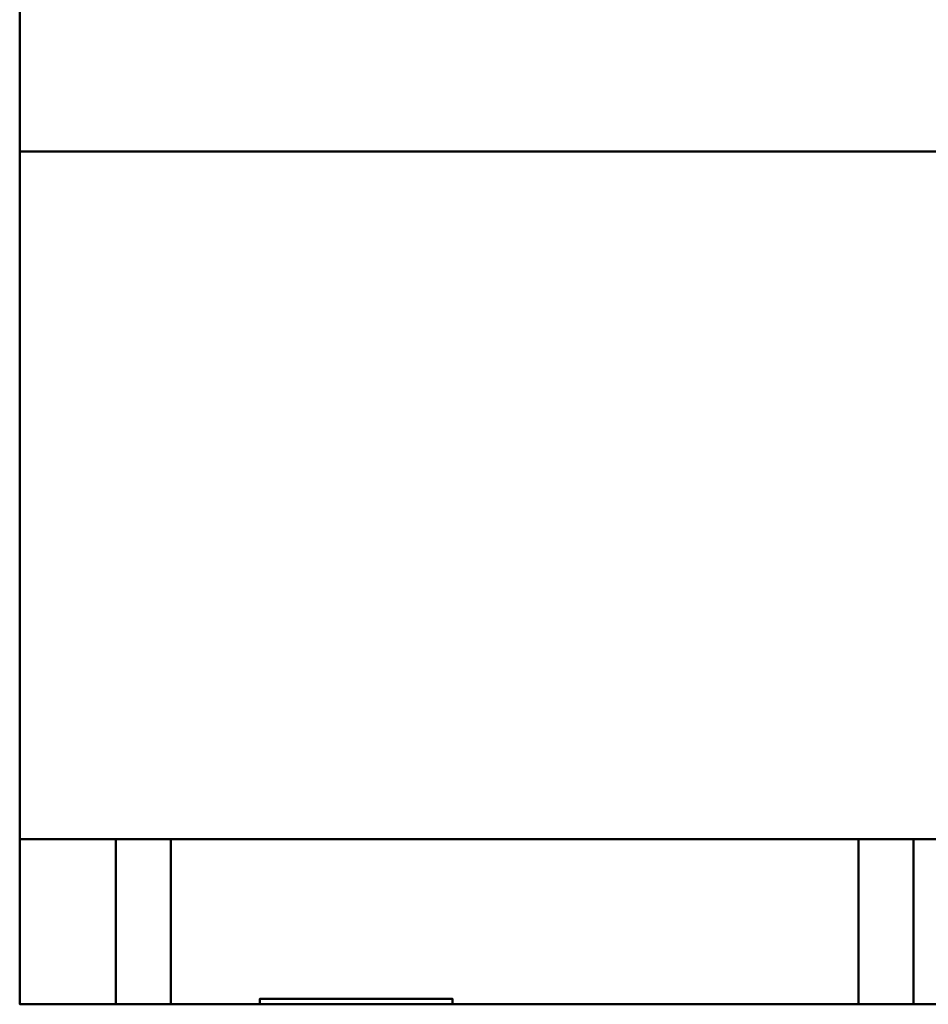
# Model space of a CAD drawing. Header units: millimetres. Extents: x -1749 to 536, y -1543 to 732.
# Tile 1 of 25: x -1749 to -1419, y -68 to 290. Entities that reach past the tile are written whole.
import ezdxf

# ---------------------------------------------------------------- set-up
doc = ezdxf.new("R2010")
doc.units = ezdxf.units.MM
doc.layers.add('Q-SPCQ', color=7, linetype='Continuous', lineweight=30)

# ---------------------------------------------------------------- blocks, each defined once
blk = doc.blocks.new('rf8.pizza4')
at = {"layer": 'Q-SPCQ', "lineweight": 40, "extrusion": (0, -1, 0)}
for p, q in [((173.16, 3127.22, 34.69), (-116.84, 3127.22, 34.69)), ((-116.84, 3127.22, 34.69), (-116.84, 3127.22, 329.69)), ((-116.84, 3127.22, 329.69), (173.16, 3127.22, 329.69)), ((-116.84, 3127.22, 652.19), (-116.84, 3127.22, 472.19)), ((173.16, 3127.22, 329.69), (173.16, 3127.22, 34.69)), ((173.16, 3127.22, 652.19), (173.16, 3127.22, 472.19))]:
    blk.add_line(p, q, dxfattribs=at)
at = {"layer": 'Q-SPCQ', "lineweight": 40}
for points in [[(2133.16, 3187.22), (-151.84, 3187.22), (-151.84, 3927.22), (2133.16, 3927.22)], [(-151.84, 3437.22, 765), (2133.16, 3437.22, 765), (2133.16, 3437.22, 886.13), (-151.84, 3437.22, 886.13)], [(2133.16, 3127.22, 765), (2133.16, 3437.22, 765), (-151.84, 3437.22, 765), (-151.84, 3127.22, 765)], [(2133.16, 3127.22, 778), (2133.16, 3437.22, 778), (-151.84, 3437.22, 778), (-151.84, 3127.22, 778)], [(2133.16, 3127.22, 765), (-151.84, 3127.22, 765), (-151.84, 3437.22, 765), (2133.16, 3437.22, 765)], [(2133.16, 3437.22, 778), (2133.16, 3437.22, 765), (-151.84, 3437.22, 765), (-151.84, 3437.22, 778)], [(-151.84, 3127.22, 765), (-151.84, 3127.22, 778), (-151.84, 3437.22, 778), (-151.84, 3437.22, 765)], [(208.16, 3127.22, 703), (208.16, 3187.22, 703), (-151.84, 3187.22, 703), (-151.84, 3127.22, 703)], [(-151.84, 3127.22, 13), (-151.84, 3127.22, 703), (-151.84, 3187.22, 703), (-151.84, 3187.22, 13)], [(-151.84, 3127.22, 13), (-151.84, 3187.22, 13), (208.16, 3187.22, 13), (208.16, 3127.22, 13)], [(2133.16, 3187.22, 720), (-151.84, 3187.22, 720), (-151.84, 3187.22), (2133.16, 3187.22)], [(-151.84, 3127.22, 720), (-151.84, 3187.22, 720), (2133.16, 3187.22, 720), (2133.16, 3127.22, 720)], [(-116.84, 3127.22, 652.19), (-116.84, 3127.22, 632.19), (-116.84, 3187.22, 677.19), (-116.84, 3187.22, 697.19)], [(-116.84, 3127.22, 612.19), (-116.84, 3127.22, 592.19), (-116.84, 3187.22, 637.19), (-116.84, 3187.22, 657.19)], [(-116.84, 3127.22, 572.19), (-116.84, 3127.22, 552.19), (-116.84, 3187.22, 597.19), (-116.84, 3187.22, 617.19)], [(-116.84, 3127.22, 532.19), (-116.84, 3127.22, 512.19), (-116.84, 3187.22, 557.19), (-116.84, 3187.22, 577.19)], [(-116.84, 3127.22, 492.19), (-116.84, 3127.22, 472.19), (-116.84, 3187.22, 517.19), (-116.84, 3187.22, 537.19)], [(173.16, 3127.22, 632.19), (173.16, 3187.22, 677.19), (-116.84, 3187.22, 677.19), (-116.84, 3127.22, 632.19)], [(173.16, 3127.22, 652.19), (-116.84, 3127.22, 652.19), (-116.84, 3187.22, 697.19), (173.16, 3187.22, 697.19)], [(173.16, 3127.22, 592.19), (173.16, 3187.22, 637.19), (-116.84, 3187.22, 637.19), (-116.84, 3127.22, 592.19)], [(173.16, 3127.22, 612.19), (-116.84, 3127.22, 612.19), (-116.84, 3187.22, 657.19), (173.16, 3187.22, 657.19)], [(173.16, 3127.22, 552.19), (173.16, 3187.22, 597.19), (-116.84, 3187.22, 597.19), (-116.84, 3127.22, 552.19)], [(173.16, 3127.22, 572.19), (-116.84, 3127.22, 572.19), (-116.84, 3187.22, 617.19), (173.16, 3187.22, 617.19)], [(173.16, 3127.22, 512.19), (173.16, 3187.22, 557.19), (-116.84, 3187.22, 557.19), (-116.84, 3127.22, 512.19)], [(173.16, 3127.22, 532.19), (-116.84, 3127.22, 532.19), (-116.84, 3187.22, 577.19), (173.16, 3187.22, 577.19)], [(-116.84, 3127.22, 472.19), (173.16, 3127.22, 472.19), (173.16, 3187.22, 517.19), (-116.84, 3187.22, 517.19)], [(173.16, 3127.22, 492.19), (-116.84, 3127.22, 492.19), (-116.84, 3187.22, 537.19), (173.16, 3187.22, 537.19)], [(-96.84, 3127.22, 189.69), (-96.84, 3127.22, 174.69), (-96.84, 3187.22, 219.69), (-96.84, 3187.22, 234.69)], [(-96.84, 3127.22, 159.69), (-96.84, 3127.22, 144.69), (-96.84, 3187.22, 189.69), (-96.84, 3187.22, 204.69)], [(-96.84, 3127.22, 129.69), (-96.84, 3127.22, 114.69), (-96.84, 3187.22, 159.69), (-96.84, 3187.22, 174.69)], [(-96.84, 3127.22, 99.69), (-96.84, 3127.22, 84.69), (-96.84, 3187.22, 129.69), (-96.84, 3187.22, 144.69)], [(-96.84, 3127.22, 69.69), (-96.84, 3127.22, 54.69), (-96.84, 3187.22, 99.69), (-96.84, 3187.22, 114.69)], [(-96.84, 3127.22, 219.69), (-96.84, 3127.22, 204.69), (-96.84, 3187.22, 249.69), (-96.84, 3187.22, 264.69)], [(-96.84, 3127.22, 249.69), (-96.84, 3127.22, 234.69), (-96.84, 3187.22, 279.69), (-96.84, 3187.22, 294.69)], [(-96.84, 3127.22, 279.69), (-96.84, 3127.22, 264.69), (-96.84, 3187.22, 309.69), (-96.84, 3187.22, 324.69)], [(-96.84, 3127.22, 309.69), (-96.84, 3127.22, 294.69), (-96.84, 3187.22, 339.69), (-96.84, 3187.22, 354.69)], [(-96.84, 3127.22, 174.69), (153.16, 3127.22, 174.69), (153.16, 3187.22, 219.69), (-96.84, 3187.22, 219.69)], [(153.16, 3127.22, 189.69), (-96.84, 3127.22, 189.69), (-96.84, 3187.22, 234.69), (153.16, 3187.22, 234.69)], [(-96.84, 3127.22, 144.69), (153.16, 3127.22, 144.69), (153.16, 3187.22, 189.69), (-96.84, 3187.22, 189.69)], [(153.16, 3127.22, 159.69), (-96.84, 3127.22, 159.69), (-96.84, 3187.22, 204.69), (153.16, 3187.22, 204.69)], [(153.16, 3127.22, 114.69), (153.16, 3187.22, 159.69), (-96.84, 3187.22, 159.69), (-96.84, 3127.22, 114.69)], [(153.16, 3127.22, 129.69), (-96.84, 3127.22, 129.69), (-96.84, 3187.22, 174.69), (153.16, 3187.22, 174.69)], [(153.16, 3127.22, 84.69), (153.16, 3187.22, 129.69), (-96.84, 3187.22, 129.69), (-96.84, 3127.22, 84.69)], [(153.16, 3127.22, 99.69), (-96.84, 3127.22, 99.69), (-96.84, 3187.22, 144.69), (153.16, 3187.22, 144.69)], [(153.16, 3127.22, 54.69), (153.16, 3187.22, 99.69), (-96.84, 3187.22, 99.69), (-96.84, 3127.22, 54.69)], [(153.16, 3127.22, 69.69), (-96.84, 3127.22, 69.69), (-96.84, 3187.22, 114.69), (153.16, 3187.22, 114.69)], [(-96.84, 3127.22, 204.69), (153.16, 3127.22, 204.69), (153.16, 3187.22, 249.69), (-96.84, 3187.22, 249.69)], [(153.16, 3127.22, 219.69), (-96.84, 3127.22, 219.69), (-96.84, 3187.22, 264.69), (153.16, 3187.22, 264.69)], [(-96.84, 3127.22, 234.69), (153.16, 3127.22, 234.69), (153.16, 3187.22, 279.69), (-96.84, 3187.22, 279.69)], [(153.16, 3127.22, 249.69), (-96.84, 3127.22, 249.69), (-96.84, 3187.22, 294.69), (153.16, 3187.22, 294.69)], [(-96.84, 3127.22, 264.69), (153.16, 3127.22, 264.69), (153.16, 3187.22, 309.69), (-96.84, 3187.22, 309.69)], [(153.16, 3127.22, 279.69), (-96.84, 3127.22, 279.69), (-96.84, 3187.22, 324.69), (153.16, 3187.22, 324.69)], [(-96.84, 3127.22, 294.69), (153.16, 3127.22, 294.69), (153.16, 3187.22, 339.69), (-96.84, 3187.22, 339.69)], [(153.16, 3127.22, 309.69), (-96.84, 3127.22, 309.69), (-96.84, 3187.22, 354.69), (153.16, 3187.22, 354.69)], [(153.16, 3127.22, 189.69), (153.16, 3187.22, 234.69), (153.16, 3187.22, 219.69), (153.16, 3127.22, 174.69)], [(153.16, 3127.22, 159.69), (153.16, 3187.22, 204.69), (153.16, 3187.22, 189.69), (153.16, 3127.22, 144.69)], [(153.16, 3127.22, 129.69), (153.16, 3187.22, 174.69), (153.16, 3187.22, 159.69), (153.16, 3127.22, 114.69)], [(153.16, 3127.22, 99.69), (153.16, 3187.22, 144.69), (153.16, 3187.22, 129.69), (153.16, 3127.22, 84.69)], [(153.16, 3127.22, 69.69), (153.16, 3187.22, 114.69), (153.16, 3187.22, 99.69), (153.16, 3127.22, 54.69)], [(153.16, 3127.22, 219.69), (153.16, 3187.22, 264.69), (153.16, 3187.22, 249.69), (153.16, 3127.22, 204.69)], [(153.16, 3127.22, 249.69), (153.16, 3187.22, 294.69), (153.16, 3187.22, 279.69), (153.16, 3127.22, 234.69)], [(153.16, 3127.22, 279.69), (153.16, 3187.22, 324.69), (153.16, 3187.22, 309.69), (153.16, 3127.22, 264.69)], [(153.16, 3127.22, 309.69), (153.16, 3187.22, 354.69), (153.16, 3187.22, 339.69), (153.16, 3127.22, 294.69)], [(173.16, 3127.22, 652.19), (173.16, 3187.22, 697.19), (173.16, 3187.22, 677.19), (173.16, 3127.22, 632.19)], [(173.16, 3127.22, 612.19), (173.16, 3187.22, 657.19), (173.16, 3187.22, 637.19), (173.16, 3127.22, 592.19)], [(173.16, 3127.22, 572.19), (173.16, 3187.22, 617.19), (173.16, 3187.22, 597.19), (173.16, 3127.22, 552.19)], [(173.16, 3127.22, 532.19), (173.16, 3187.22, 577.19), (173.16, 3187.22, 557.19), (173.16, 3127.22, 512.19)], [(173.16, 3127.22, 492.19), (173.16, 3187.22, 537.19), (173.16, 3187.22, 517.19), (173.16, 3127.22, 472.19)], [(5.53, 3129.22, 412.78), (-64.47, 3129.22, 412.78), (-64.47, 3129.22, 382.78), (5.53, 3129.22, 382.78)], [(5.53, 3129.22, 412.78), (5.53, 3127.22, 412.78), (-64.47, 3127.22, 412.78), (-64.47, 3129.22, 412.78)], [(-64.47, 3129.22, 412.78), (-64.47, 3127.22, 412.78), (-64.47, 3127.22, 382.78), (-64.47, 3129.22, 382.78)], [(-64.47, 3129.22, 382.78), (-64.47, 3127.22, 382.78), (5.53, 3127.22, 382.78), (5.53, 3129.22, 382.78)], [(5.53, 3129.22, 382.78), (5.53, 3127.22, 382.78), (5.53, 3127.22, 412.78), (5.53, 3129.22, 412.78)], [(2133.16, 3127.22, 720), (2133.16, 3127.22, 765), (-151.84, 3127.22, 765), (-151.84, 3127.22, 720)], [(2133.16, 3127.22, 778), (-151.84, 3127.22, 778), (-151.84, 3127.22, 765), (2133.16, 3127.22, 765)]]:
    blk.add_3dface(points, dxfattribs=at)
for points, invisible_edges in [([(-151.84, 3437.22, 765), (-151.84, 3437.22, 886.13), (-151.84, 3927.22, 955), (-151.84, 3927.22)], 8), ([(-151.84, 3187.22), (-151.84, 3187.22, 720), (-151.84, 3437.22, 765), (-151.84, 3927.22)], 6), ([(-123.84, 3868.17, 946.7), (-151.84, 3927.22, 955), (-151.84, 3437.22, 886.13)], 13), ([(-151.84, 3437.22, 886.13), (-123.84, 3493.36, 894.02), (-123.84, 3868.17, 946.7)], 13), ([(976.16, 3493.36, 894.02), (-123.84, 3493.36, 894.02), (-151.84, 3437.22, 886.13), (2133.16, 3437.22, 886.13)], 10), ([(-151.84, 3127.22, 765), (-151.84, 3437.22, 765), (-151.84, 3187.22, 720), (-151.84, 3127.22, 720)], 2), ([(-151.84, 3187.22, 703), (-116.84, 3187.22, 697.19), (-116.84, 3187.22, 677.19), (-116.84, 3187.22, 657.19)], 13), ([(173.16, 3187.22, 697.19), (-116.84, 3187.22, 697.19), (-151.84, 3187.22, 703), (208.16, 3187.22, 703)], 10), ([(-151.84, 3187.22, 703), (-116.84, 3187.22, 657.19), (-116.84, 3187.22, 637.19), (-116.84, 3187.22, 617.19)], 13), ([(-151.84, 3187.22, 703), (-116.84, 3187.22, 617.19), (-116.84, 3187.22, 597.19), (-116.84, 3187.22, 577.19)], 13), ([(-151.84, 3187.22, 703), (-116.84, 3187.22, 577.19), (-116.84, 3187.22, 557.19), (-116.84, 3187.22, 537.19)], 13), ([(-151.84, 3187.22, 703), (-116.84, 3187.22, 537.19), (-116.84, 3187.22, 517.19), (-151.84, 3187.22, 13)], 5), ([(-151.84, 3187.22, 13), (-96.84, 3187.22, 324.69), (-96.84, 3187.22, 309.69), (-96.84, 3187.22, 294.69)], 13), ([(-96.84, 3187.22, 159.69), (-96.84, 3187.22, 144.69), (-151.84, 3187.22, 13), (-96.84, 3187.22, 174.69)], 7), ([(-151.84, 3187.22, 13), (-96.84, 3187.22, 99.69), (153.16, 3187.22, 99.69), (208.16, 3187.22, 13)], 5), ([(-96.84, 3187.22, 114.69), (-96.84, 3187.22, 99.69), (-151.84, 3187.22, 13), (-96.84, 3187.22, 129.69)], 14), ([(-151.84, 3187.22, 13), (-96.84, 3187.22, 144.69), (-96.84, 3187.22, 129.69)], 13), ([(-96.84, 3187.22, 189.69), (-96.84, 3187.22, 174.69), (-151.84, 3187.22, 13), (-96.84, 3187.22, 204.69)], 7), ([(-96.84, 3187.22, 264.69), (-96.84, 3187.22, 249.69), (-151.84, 3187.22, 13), (-96.84, 3187.22, 279.69)], 14), ([(-96.84, 3187.22, 294.69), (-96.84, 3187.22, 279.69), (-151.84, 3187.22, 13)], 14), ([(-151.84, 3187.22, 13), (-96.84, 3187.22, 234.69), (-96.84, 3187.22, 219.69), (-96.84, 3187.22, 204.69)], 13), ([(173.16, 3187.22, 577.19), (-116.84, 3187.22, 577.19), (-116.84, 3187.22, 597.19), (173.16, 3187.22, 597.19)], 10), ([(173.16, 3187.22, 617.19), (-116.84, 3187.22, 617.19), (-116.84, 3187.22, 637.19), (173.16, 3187.22, 637.19)], 10), ([(173.16, 3187.22, 657.19), (-116.84, 3187.22, 657.19), (-116.84, 3187.22, 677.19), (173.16, 3187.22, 677.19)], 10), ([(-96.84, 3187.22, 354.69), (-116.84, 3187.22, 517.19), (173.16, 3187.22, 517.19), (153.16, 3187.22, 354.69)], 5), ([(173.16, 3187.22, 537.19), (-116.84, 3187.22, 537.19), (-116.84, 3187.22, 557.19), (173.16, 3187.22, 557.19)], 10), ([(-96.84, 3187.22, 354.69), (-96.84, 3187.22, 339.69), (-116.84, 3187.22, 517.19)], 14), ([(153.16, 3187.22, 324.69), (-96.84, 3187.22, 324.69), (-96.84, 3187.22, 339.69), (153.16, 3187.22, 339.69)], 10), ([(-96.84, 3187.22, 144.69), (-96.84, 3187.22, 159.69), (153.16, 3187.22, 159.69), (153.16, 3187.22, 144.69)], 5), ([(-96.84, 3187.22, 114.69), (-96.84, 3187.22, 129.69), (153.16, 3187.22, 129.69), (153.16, 3187.22, 114.69)], 5), ([(-96.84, 3187.22, 234.69), (-96.84, 3187.22, 249.69), (153.16, 3187.22, 249.69), (153.16, 3187.22, 234.69)], 5), ([(153.16, 3187.22, 264.69), (-96.84, 3187.22, 264.69), (-96.84, 3187.22, 279.69), (153.16, 3187.22, 279.69)], 10), ([(-96.84, 3187.22, 204.69), (-96.84, 3187.22, 219.69), (153.16, 3187.22, 219.69), (153.16, 3187.22, 204.69)], 5), ([(-96.84, 3187.22, 174.69), (-96.84, 3187.22, 189.69), (153.16, 3187.22, 189.69), (153.16, 3187.22, 174.69)], 5), ([(153.16, 3187.22, 294.69), (-96.84, 3187.22, 294.69), (-96.84, 3187.22, 309.69), (153.16, 3187.22, 309.69)], 10), ([(153.16, 3187.22, 339.69), (153.16, 3187.22, 354.69), (173.16, 3187.22, 517.19), (153.16, 3187.22, 324.69)], 14), ([(208.16, 3187.22, 13), (153.16, 3187.22, 309.69), (153.16, 3187.22, 324.69), (173.16, 3187.22, 517.19)], 13), ([(153.16, 3187.22, 264.69), (153.16, 3187.22, 279.69), (208.16, 3187.22, 13), (153.16, 3187.22, 249.69)], 7), ([(153.16, 3187.22, 234.69), (153.16, 3187.22, 249.69), (208.16, 3187.22, 13), (153.16, 3187.22, 219.69)], 7), ([(153.16, 3187.22, 204.69), (153.16, 3187.22, 219.69), (208.16, 3187.22, 13), (153.16, 3187.22, 189.69)], 7), ([(208.16, 3187.22, 13), (153.16, 3187.22, 279.69), (153.16, 3187.22, 294.69), (153.16, 3187.22, 309.69)], 13), ([(153.16, 3187.22, 174.69), (153.16, 3187.22, 189.69), (208.16, 3187.22, 13), (153.16, 3187.22, 159.69)], 7), ([(153.16, 3187.22, 144.69), (153.16, 3187.22, 159.69), (208.16, 3187.22, 13), (153.16, 3187.22, 129.69)], 7), ([(153.16, 3187.22, 114.69), (153.16, 3187.22, 129.69), (208.16, 3187.22, 13), (153.16, 3187.22, 99.69)], 7), ([(173.16, 3187.22, 537.19), (173.16, 3187.22, 557.19), (208.16, 3187.22, 703), (173.16, 3187.22, 517.19)], 7), ([(208.16, 3187.22, 703), (173.16, 3187.22, 657.19), (173.16, 3187.22, 677.19), (173.16, 3187.22, 697.19)], 11), ([(173.16, 3187.22, 637.19), (173.16, 3187.22, 657.19), (208.16, 3187.22, 703), (173.16, 3187.22, 617.19)], 14), ([(208.16, 3187.22, 703), (173.16, 3187.22, 577.19), (173.16, 3187.22, 597.19), (173.16, 3187.22, 617.19)], 11), ([(208.16, 3187.22, 703), (173.16, 3187.22, 557.19), (173.16, 3187.22, 577.19)], 13), ([(208.16, 3187.22, 13), (173.16, 3187.22, 517.19), (208.16, 3187.22, 703)], 3), ([(-116.84, 3127.22, 652.19), (173.16, 3127.22, 652.19), (208.16, 3127.22, 703), (-151.84, 3127.22, 703)], 10), ([(208.16, 3127.22, 13), (153.16, 3127.22, 54.69), (-96.84, 3127.22, 54.69), (-151.84, 3127.22, 13)], 5), ([(-116.84, 3127.22, 492.19), (-116.84, 3127.22, 512.19), (-151.84, 3127.22, 703), (-116.84, 3127.22, 472.19)], 7), ([(-151.84, 3127.22, 703), (-116.84, 3127.22, 612.19), (-116.84, 3127.22, 632.19), (-116.84, 3127.22, 652.19)], 11), ([(-116.84, 3127.22, 592.19), (-116.84, 3127.22, 612.19), (-151.84, 3127.22, 703), (-116.84, 3127.22, 572.19)], 14), ([(-151.84, 3127.22, 703), (-116.84, 3127.22, 532.19), (-116.84, 3127.22, 552.19), (-116.84, 3127.22, 572.19)], 11), ([(-151.84, 3127.22, 703), (-116.84, 3127.22, 512.19), (-116.84, 3127.22, 532.19)], 13), ([(-151.84, 3127.22, 13), (-116.84, 3127.22, 472.19), (-151.84, 3127.22, 703)], 3), ([(-96.84, 3127.22, 249.69), (-96.84, 3127.22, 264.69), (-151.84, 3127.22, 13), (-96.84, 3127.22, 234.69)], 7), ([(-96.84, 3127.22, 219.69), (-96.84, 3127.22, 234.69), (-151.84, 3127.22, 13), (-96.84, 3127.22, 204.69)], 7), ([(-96.84, 3127.22, 189.69), (-96.84, 3127.22, 204.69), (-151.84, 3127.22, 13), (-96.84, 3127.22, 174.69)], 7), ([(-96.84, 3127.22, 159.69), (-96.84, 3127.22, 174.69), (-151.84, 3127.22, 13), (-96.84, 3127.22, 144.69)], 7), ([(-96.84, 3127.22, 129.69), (-96.84, 3127.22, 144.69), (-151.84, 3127.22, 13), (-96.84, 3127.22, 114.69)], 7), ([(-96.84, 3127.22, 99.69), (-96.84, 3127.22, 114.69), (-151.84, 3127.22, 13), (-96.84, 3127.22, 84.69)], 7), ([(-96.84, 3127.22, 69.69), (-96.84, 3127.22, 84.69), (-151.84, 3127.22, 13), (-96.84, 3127.22, 54.69)], 7), ([(-96.84, 3127.22, 264.69), (-96.84, 3127.22, 279.69), (-151.84, 3127.22, 13)], 14), ([(-116.84, 3127.22, 572.19), (173.16, 3127.22, 572.19), (173.16, 3127.22, 592.19), (-116.84, 3127.22, 592.19)], 10), ([(-116.84, 3127.22, 532.19), (173.16, 3127.22, 532.19), (173.16, 3127.22, 552.19), (-116.84, 3127.22, 552.19)], 10), ([(-116.84, 3127.22, 612.19), (173.16, 3127.22, 612.19), (173.16, 3127.22, 632.19), (-116.84, 3127.22, 632.19)], 10), ([(-116.84, 3127.22, 492.19), (173.16, 3127.22, 492.19), (173.16, 3127.22, 512.19), (-116.84, 3127.22, 512.19)], 10), ([(-64.47, 3127.22, 382.78), (-64.47, 3127.22, 412.78), (-116.84, 3127.22, 472.19), (-96.84, 3127.22, 309.69)], 14), ([(-116.84, 3127.22, 472.19), (-64.47, 3127.22, 412.78), (5.53, 3127.22, 412.78), (173.16, 3127.22, 472.19)], 5), ([(-96.84, 3127.22, 294.69), (-96.84, 3127.22, 309.69), (-116.84, 3127.22, 472.19)], 14), ([(-96.84, 3127.22, 309.69), (153.16, 3127.22, 309.69), (5.53, 3127.22, 382.78), (-64.47, 3127.22, 382.78)], 10), ([(-96.84, 3127.22, 279.69), (153.16, 3127.22, 279.69), (153.16, 3127.22, 294.69), (-96.84, 3127.22, 294.69)], 10), ([(153.16, 3127.22, 129.69), (153.16, 3127.22, 144.69), (-96.84, 3127.22, 144.69), (-96.84, 3127.22, 129.69)], 5), ([(153.16, 3127.22, 99.69), (153.16, 3127.22, 114.69), (-96.84, 3127.22, 114.69), (-96.84, 3127.22, 99.69)], 5), ([(153.16, 3127.22, 69.69), (153.16, 3127.22, 84.69), (-96.84, 3127.22, 84.69), (-96.84, 3127.22, 69.69)], 5), ([(153.16, 3127.22, 219.69), (153.16, 3127.22, 234.69), (-96.84, 3127.22, 234.69), (-96.84, 3127.22, 219.69)], 5), ([(153.16, 3127.22, 249.69), (153.16, 3127.22, 264.69), (-96.84, 3127.22, 264.69), (-96.84, 3127.22, 249.69)], 5), ([(153.16, 3127.22, 189.69), (153.16, 3127.22, 204.69), (-96.84, 3127.22, 204.69), (-96.84, 3127.22, 189.69)], 5), ([(153.16, 3127.22, 159.69), (153.16, 3127.22, 174.69), (-96.84, 3127.22, 174.69), (-96.84, 3127.22, 159.69)], 5), ([(153.16, 3127.22, 309.69), (173.16, 3127.22, 472.19), (5.53, 3127.22, 412.78), (5.53, 3127.22, 382.78)], 11), ([(153.16, 3127.22, 294.69), (208.16, 3127.22, 13), (173.16, 3127.22, 472.19), (153.16, 3127.22, 309.69)], 7), ([(208.16, 3127.22, 13), (153.16, 3127.22, 294.69), (153.16, 3127.22, 279.69), (153.16, 3127.22, 264.69)], 11), ([(153.16, 3127.22, 114.69), (153.16, 3127.22, 99.69), (208.16, 3127.22, 13), (153.16, 3127.22, 129.69)], 7), ([(153.16, 3127.22, 144.69), (153.16, 3127.22, 129.69), (208.16, 3127.22, 13), (153.16, 3127.22, 159.69)], 7), ([(153.16, 3127.22, 69.69), (153.16, 3127.22, 54.69), (208.16, 3127.22, 13), (153.16, 3127.22, 84.69)], 14), ([(208.16, 3127.22, 13), (153.16, 3127.22, 99.69), (153.16, 3127.22, 84.69)], 13), ([(153.16, 3127.22, 234.69), (153.16, 3127.22, 219.69), (208.16, 3127.22, 13), (153.16, 3127.22, 249.69)], 7), ([(153.16, 3127.22, 174.69), (153.16, 3127.22, 159.69), (208.16, 3127.22, 13), (153.16, 3127.22, 189.69)], 7), ([(153.16, 3127.22, 204.69), (153.16, 3127.22, 189.69), (208.16, 3127.22, 13), (153.16, 3127.22, 219.69)], 7), ([(208.16, 3127.22, 703), (173.16, 3127.22, 652.19), (173.16, 3127.22, 632.19), (173.16, 3127.22, 612.19)], 13), ([(208.16, 3127.22, 703), (173.16, 3127.22, 612.19), (173.16, 3127.22, 592.19), (173.16, 3127.22, 572.19)], 13), ([(173.16, 3127.22, 552.19), (173.16, 3127.22, 532.19), (208.16, 3127.22, 703), (173.16, 3127.22, 572.19)], 7), ([(208.16, 3127.22, 703), (173.16, 3127.22, 532.19), (173.16, 3127.22, 512.19), (173.16, 3127.22, 492.19)], 13), ([(208.16, 3127.22, 703), (173.16, 3127.22, 492.19), (173.16, 3127.22, 472.19), (208.16, 3127.22, 13)], 5)]:
    blk.add_3dface(points, dxfattribs=dict(at, invisible_edges=invisible_edges))

msp = doc.modelspace()

# ---------------------------------------------------------------- linework, layer by layer
at = {"layer": 'Q-SPCQ', "color": 7}
for p in [(-1749, 732), (536, -68)]:
    msp.add_line(p, (-1749, -68), dxfattribs=at)

# ---------------------------------------------------------------- block references
at = {"color": 240, "true_color": 0xed1f24}
msp.add_blockref('rf8.pizza4', (-1597.16, -3195.22, 135), dxfattribs=at)

doc.saveas('drawing.dxf')
